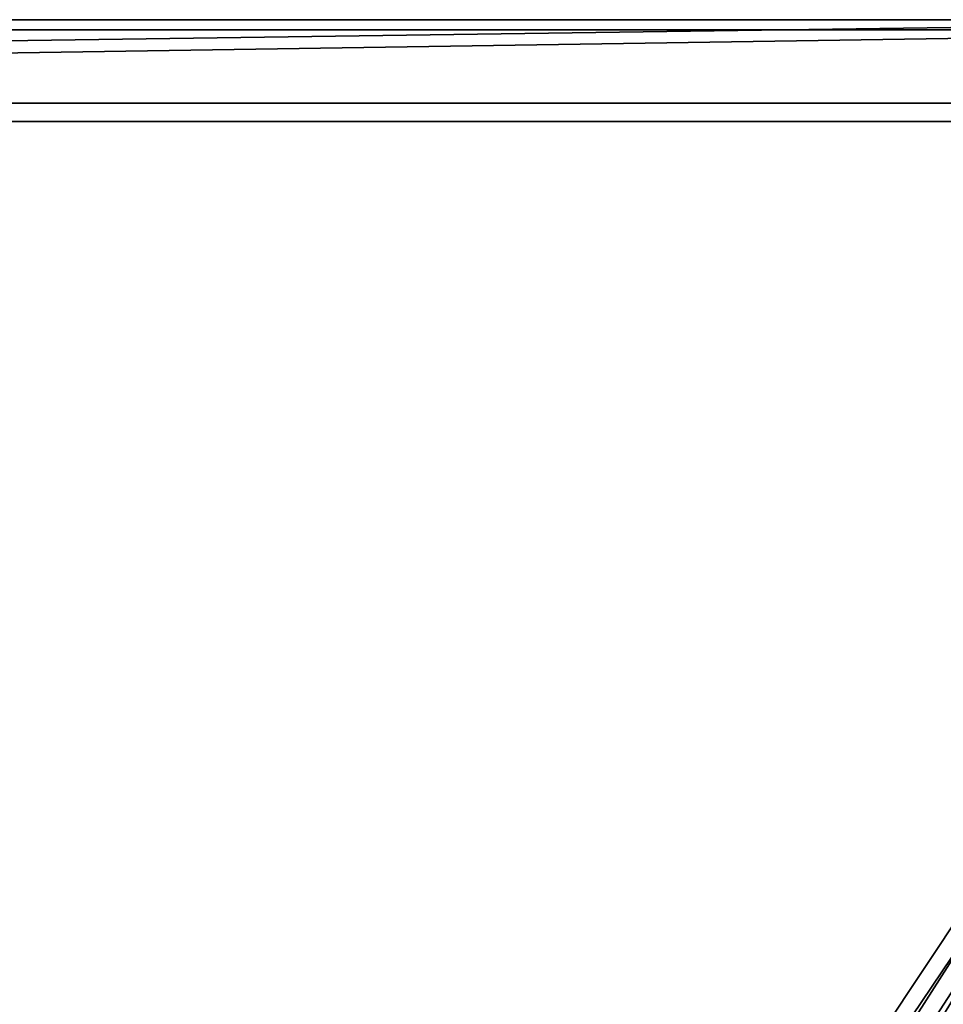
# Model space of a CAD drawing. Header units: metres. Extents: x 0 to 804, y -808 to 0.
# Tile 96 of 105: x 564 to 665, y -217 to -109. Entities that reach past the tile are written whole.
import ezdxf

# ---------------------------------------------------------------- set-up
doc = ezdxf.new("R2010")
doc.units = ezdxf.units.M

msp = doc.modelspace()

# ---------------------------------------------------------------- linework, layer by layer
at = {"layer": 'None012311'}
for points in [[(79.500847, -100.786499, 115.263367), (724.531616, -100.786499, 115.263367), (77.364799, -110.572227, 115.09256)], [(724.531616, -100.786499, 115.263367), (726.667664, -110.572227, 115.09256), (77.364799, -110.572227, 115.09256)], [(723.05188, -100.545753, 118.268028), (79.031616, -109.457909, 118.112465), (725.000793, -109.457916, 118.112465)], [(79.031616, -109.457909, 118.112465), (78.546486, -118.575203, 117.953323), (725.000793, -109.457916, 118.112465)], [(725.000793, -109.457916, 118.112465), (78.546486, -118.575203, 117.953323), (725.485901, -118.575211, 117.953323)], [(77.364799, -110.572227, 115.09256), (726.667664, -110.572227, 115.09256), (76.834984, -120.582596, 114.917824)], [(726.667664, -110.572227, 115.09256), (727.197449, -120.582596, 114.917824), (76.834984, -120.582596, 114.917824)], [(78.546486, -118.575203, 117.953323), (402.01651, -605.043579, 109.461983), (725.485901, -118.575211, 117.953323)], [(725.485901, -118.575211, 117.953323), (402.01651, -605.043579, 109.461983), (413.873016, -606.131226, 109.443001)], [(413.873016, -606.131226, 109.443001), (425.999847, -609.617432, 109.382149), (725.485901, -118.575211, 117.953323)], [(425.999847, -609.617432, 109.382149), (436.39032, -614.846802, 109.290871), (725.485901, -118.575211, 117.953323)], [(436.39032, -614.846802, 109.290871), (448.089294, -624.124634, 109.128922), (725.485901, -118.575211, 117.953323)], [(725.485901, -118.575211, 117.953323), (448.089294, -624.124634, 109.128922), (719.802612, -682.522278, 108.109589)], [(76.834984, -120.582596, 114.917824), (727.197449, -120.582596, 114.917824), (402.01651, -602.851624, 106.499786)], [(727.197449, -120.582596, 114.917824), (414.26239, -603.975037, 106.480179), (402.01651, -602.851624, 106.499786)], [(426.787506, -607.575745, 106.417328), (414.26239, -603.975037, 106.480179), (727.197449, -120.582596, 114.917824)], [(727.197449, -120.582596, 114.917824), (437.518372, -612.976318, 106.323059), (426.787506, -607.575745, 106.417328)], [(449.602417, -622.559387, 106.155792), (437.518372, -612.976318, 106.323059), (727.197449, -120.582596, 114.917824)], [(721.551147, -680.857727, 105.138191), (449.602417, -622.559387, 106.155792), (727.197449, -120.582596, 114.917824)]]:
    msp.add_3dface(points, dxfattribs=at)

doc.saveas('drawing.dxf')
